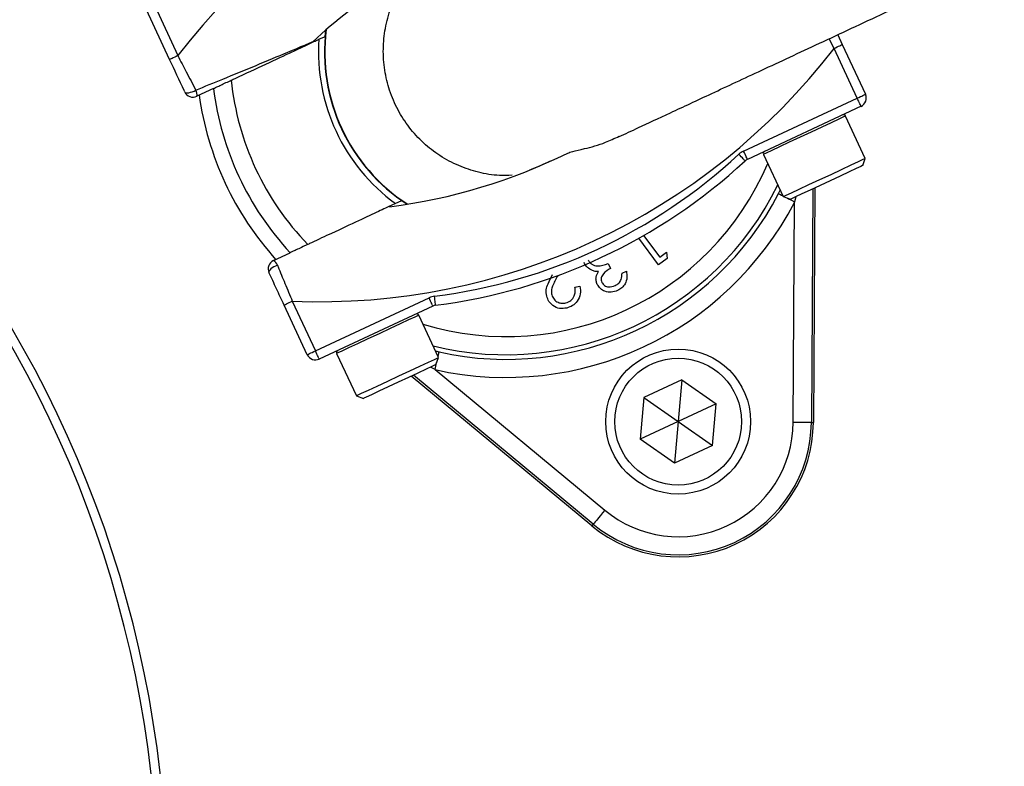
# Model space of a CAD drawing. Header units: millimetres. Extents: x 2741 to 5178, y 1680 to 6494.
# Tile 25 of 30: x 4014 to 4231, y 5330 to 5495. Entities that reach past the tile are written whole.
import ezdxf

# ---------------------------------------------------------------- set-up
doc = ezdxf.new("R2010")
doc.units = ezdxf.units.MM
doc.header["$LTSCALE"] = 2

msp = doc.modelspace()

# ---------------------------------------------------------------- linework, layer by layer
at = {"color": 7, "linetype": 'Continuous', "lineweight": 25}
for p, q in [((4047.05, 5486.25), (4041.94, 5497.21)), ((4043.75, 5498.06), (4048.86, 5487.09)), ((4081.4, 5491.34), (4081.54, 5492.76)), ((4194.57, 5491.7), (4195.58, 5489.52)), ((4198.88, 5477.71), (4193.77, 5488.68)), ((4195.58, 5489.52), (4200.7, 5478.56)), ((4056.74, 5479.84), (4053.05, 5478.12)), ((4173.79, 5466.01), (4198.88, 5477.71)), ((4199.73, 5475.9), (4174.64, 5464.2)), ((4200.67, 5464.42), (4196.31, 5473.76)), ((4178.19, 5465.3), (4182.54, 5455.97)), ((4200.09, 5462.83), (4200.67, 5464.42)), ((4200.66, 5464.42), (4200.67, 5464.42)), ((4189.09, 5457.7), (4188.76, 5406.13)), ((4189.55, 5457.91), (4189.21, 5406.13)), ((4181.52, 5456.64), (4181.89, 5457.38)), ((4182.54, 5455.97), (4184.14, 5455.39)), ((4099.48, 5454.29), (4098.3, 5455.09)), ((4184.76, 5406.15), (4185.07, 5454.8)), ((4155.01, 5440.94), (4150.68, 5446.79)), ((4151.72, 5447.38), (4155.27, 5442.59)), ((4069.95, 5441.87), (4073.64, 5443.59)), ((4156.9, 5442.34), (4155.01, 5440.94)), ((4155.27, 5442.59), (4156.78, 5443.7)), ((4156.78, 5443.7), (4156.9, 5442.34)), ((4143.91, 5441.24), (4144.43, 5440.12)), ((4132.81, 5438.56), (4132.74, 5438.43)), ((4146.95, 5439.09), (4147.92, 5439.54)), ((4136.55, 5435.98), (4137.66, 5436.24)), ((4079.25, 5421.93), (4104.34, 5433.63)), ((4077.44, 5421.08), (4072.32, 5432.05)), ((4074.14, 5432.89), (4079.25, 5421.93)), ((4105.19, 5431.82), (4080.1, 5420.12)), ((4106.41, 5420.47), (4102.06, 5429.8)), ((4083.93, 5421.35), (4088.29, 5412.02)), ((4105.74, 5421.91), (4106.55, 5421.68)), ((4105.83, 5418.88), (4106.41, 5420.47)), ((4140.31, 5383.32), (4100.42, 5416.35)), ((4140.6, 5383.67), (4100.88, 5416.57)), ((4105.68, 5417.78), (4143.15, 5386.75)), ((4160.16, 5415.52), (4151.79, 5411.62)), ((4160.16, 5415.52), (4159.35, 5406.32)), ((4160.16, 5415.52), (4167.72, 5410.22)), ((4088.29, 5412.02), (4089.88, 5411.44)), ((4151.79, 5411.62), (4150.98, 5402.41)), ((4151.79, 5411.62), (4159.35, 5406.32)), ((4167.72, 5410.22), (4159.35, 5406.32)), ((4166.92, 5401.02), (4167.72, 5410.22)), ((4159.35, 5406.32), (4150.98, 5402.41)), ((4159.35, 5406.32), (4158.55, 5397.12)), ((4159.35, 5406.32), (4166.92, 5401.02)), ((4188.76, 5406.13), (4189.21, 5406.13)), ((4158.55, 5397.12), (4150.98, 5402.41)), ((4166.92, 5401.02), (4158.55, 5397.12)), ((4140.6, 5383.67), (4140.31, 5383.32))]:
    msp.add_line(p, q, dxfattribs=at)
at = {"color": 8, "linetype": 'Continuous', "lineweight": 25}
for p, q in [((4193.77, 5488.68), (4192.66, 5490.81)), ((4185.36, 5455.96), (4185.07, 5454.8)), ((4105.68, 5417.78), (4104.63, 5418.31))]:
    msp.add_line(p, q, dxfattribs=at)
at = {"color": 7, "linetype": 'Continuous', "lineweight": 25, "flags": 128}
for points in [[(4080.01, 5490.69), (4081.22, 5491.26), (4081.4, 5491.34)], [(4193.77, 5488.68), (4194.12, 5488.84), (4194.46, 5489), (4194.78, 5489.15), (4195.05, 5489.28), (4195.28, 5489.38), (4195.44, 5489.46), (4195.55, 5489.51), (4195.58, 5489.52)], [(4048.86, 5487.09), (4048.51, 5486.93), (4048.17, 5486.77), (4047.86, 5486.62), (4047.58, 5486.49), (4047.36, 5486.39), (4047.19, 5486.31), (4047.09, 5486.26), (4047.05, 5486.25)], [(4050.39, 5479.09), (4050.5, 5478.97), (4050.69, 5478.9), (4050.95, 5478.88), (4051.27, 5478.91), (4051.64, 5478.99), (4052.03, 5479.12), (4052.44, 5479.28), (4052.83, 5479.48)], [(4198.88, 5477.71), (4199.24, 5477.88), (4199.58, 5478.04), (4199.89, 5478.18), (4200.16, 5478.31), (4200.39, 5478.42), (4200.56, 5478.49), (4200.66, 5478.54), (4200.7, 5478.56)], [(4199.73, 5475.9), (4199.71, 5475.94), (4199.66, 5476.04), (4199.59, 5476.21), (4199.48, 5476.43), (4199.35, 5476.71), (4199.21, 5477.02), (4199.05, 5477.36), (4198.88, 5477.71)], [(4174.12, 5463.86), (4174.1, 5463.88), (4174.02, 5463.97), (4173.89, 5464.1), (4173.73, 5464.29), (4173.52, 5464.51), (4173.28, 5464.76), (4173.03, 5465.04), (4172.76, 5465.32)], [(4174.64, 5464.2), (4174.62, 5464.24), (4174.57, 5464.34), (4174.49, 5464.51), (4174.39, 5464.73), (4174.26, 5465.01), (4174.12, 5465.32), (4173.96, 5465.66), (4173.79, 5466.01)], [(4182.54, 5455.97), (4182.58, 5455.99), (4183.16, 5456.26), (4184.35, 5456.81), (4186.09, 5457.62), (4188.23, 5458.62), (4190.63, 5459.74), (4193.1, 5460.89), (4195.45, 5461.99), (4197.52, 5462.96), (4199.16, 5463.72), (4200.23, 5464.22), (4200.66, 5464.42)], [(4200.09, 5462.83), (4200.08, 5462.82), (4199.67, 5462.63), (4198.65, 5462.16), (4197.09, 5461.43), (4195.14, 5460.52), (4192.93, 5459.49), (4190.67, 5458.43), (4188.51, 5457.43), (4186.65, 5456.56), (4185.24, 5455.9), (4184.38, 5455.5), (4184.14, 5455.39)], [(4098.3, 5455.09), (4098.13, 5455), (4096.91, 5454.44)], [(4070.85, 5440.83), (4070.45, 5440.65), (4070.07, 5440.45), (4069.72, 5440.23), (4069.42, 5440), (4069.19, 5439.77), (4069.03, 5439.56), (4068.97, 5439.37), (4068.99, 5439.21)], [(4105.19, 5431.82), (4105.17, 5431.85), (4105.12, 5431.95), (4105.04, 5432.12), (4104.94, 5432.35), (4104.81, 5432.62), (4104.67, 5432.93), (4104.51, 5433.27), (4104.34, 5433.63)], [(4105.78, 5431.99), (4105.78, 5432.03), (4105.76, 5432.14), (4105.74, 5432.32), (4105.71, 5432.57), (4105.67, 5432.87), (4105.63, 5433.21), (4105.58, 5433.58), (4105.53, 5433.97)], [(4072.32, 5432.05), (4072.36, 5432.06), (4072.46, 5432.11), (4072.63, 5432.19), (4072.86, 5432.3), (4073.13, 5432.42), (4073.44, 5432.57), (4073.78, 5432.73), (4074.14, 5432.89)], [(4077.44, 5421.08), (4077.47, 5421.1), (4077.58, 5421.15), (4077.74, 5421.23), (4077.97, 5421.33), (4078.24, 5421.46), (4078.56, 5421.6), (4078.9, 5421.76), (4079.25, 5421.93)], [(4080.1, 5420.12), (4080.08, 5420.15), (4080.03, 5420.25), (4079.95, 5420.42), (4079.85, 5420.65), (4079.72, 5420.92), (4079.57, 5421.23), (4079.42, 5421.57), (4079.25, 5421.93)], [(4088.29, 5412.02), (4088.54, 5412.14), (4089.45, 5412.56), (4090.94, 5413.25), (4092.9, 5414.17), (4095.2, 5415.24), (4097.65, 5416.39), (4100.09, 5417.52), (4102.32, 5418.56), (4104.18, 5419.43), (4105.53, 5420.06), (4106.28, 5420.41), (4106.41, 5420.47)], [(4105.83, 5418.88), (4105.7, 5418.81), (4104.97, 5418.47), (4103.67, 5417.87), (4101.89, 5417.04), (4099.79, 5416.06), (4097.53, 5415.01), (4095.3, 5413.96), (4093.27, 5413.02), (4091.62, 5412.25), (4090.47, 5411.71), (4089.92, 5411.46), (4089.88, 5411.44)], [(4188.76, 5406.13), (4188.67, 5406.13), (4188.43, 5406.13), (4188.06, 5406.13), (4187.56, 5406.14), (4186.96, 5406.14), (4186.27, 5406.14), (4185.53, 5406.15), (4184.76, 5406.15)], [(4143.15, 5386.75), (4142.66, 5386.16), (4142.18, 5385.58), (4141.74, 5385.06), (4141.36, 5384.59), (4141.04, 5384.21), (4140.8, 5383.92), (4140.65, 5383.74), (4140.6, 5383.67)]]:
    msp.add_lwpolyline(points, dxfattribs=at)
at = {"color": 8, "linetype": 'Continuous', "lineweight": 25, "flags": 128}
for points in [[(4196.31, 5473.76), (4196.31, 5473.75), (4195.87, 5473.55), (4194.8, 5473.05), (4193.17, 5472.29), (4191.1, 5471.33), (4188.74, 5470.23), (4186.28, 5469.08), (4183.88, 5467.96), (4181.74, 5466.96), (4180, 5466.15), (4178.8, 5465.59), (4178.23, 5465.32), (4178.19, 5465.3)], [(4181.52, 5456.64), (4181.6, 5456.6), (4181.81, 5456.49), (4182.14, 5456.32), (4182.45, 5456.16)], [(4183.47, 5455.63), (4183.73, 5455.5), (4184.39, 5455.16), (4185.07, 5454.8)], [(4102.06, 5429.8), (4101.93, 5429.74), (4101.18, 5429.39), (4099.82, 5428.76), (4097.96, 5427.9), (4095.73, 5426.86), (4093.3, 5425.72), (4090.85, 5424.58), (4088.55, 5423.51), (4086.58, 5422.59), (4085.09, 5421.89), (4084.19, 5421.47), (4083.93, 5421.35)], [(4106.32, 5420.66), (4106.4, 5421), (4106.48, 5421.37), (4106.53, 5421.6), (4106.55, 5421.68)], [(4105.68, 5417.78), (4105.85, 5418.53), (4106.01, 5419.26), (4106.07, 5419.54)]]:
    msp.add_lwpolyline(points, dxfattribs=at)
at = {"color": 7, "linetype": 'Continuous', "lineweight": 25}
for centre, radius in [((3796.56, 5300.39), 790), ((3796.56, 5300.39), 780), ((3796.56, 5300.39), 748.94), ((4159.35, 5406.32), 16), ((4159.35, 5406.32), 14)]:
    msp.add_circle(centre, radius, dxfattribs=at)
for centre, radius, start, end in [((3796.56, 5300.39), 738.95, 306.43528, 243.41913), ((3796.56, 5300.39), 750, 102.05976, 77.94024), ((3796.56, 5300.39), 250, 279.2069, 80.7931), ((3796.56, 5300.39), 248, 279.2818, 80.7182), ((4162.45, 5399.67), 143.33, 87.5829, 142.4171), ((3767.4, 5309.58), 526, 277.6513, 23.3134), ((4162.45, 5399.67), 123.33, 113.6355, 132.8003), ((4121.32, 5487.89), 40, 172.9043, 237.0957), ((4121.32, 5487.89), 41.4, 176.1144, 233.8856), ((4080.18, 5576.1), 143.33, 267.5829, 322.4171), ((4121.32, 5487.89), 60.99, 185.8562, 224.1438), ((4051.35, 5478.54), 1.75, 346.0471, 32.3363), ((4121.32, 5487.89), 65.07, 187.0993, 222.9007), ((4052.2, 5479.93), 2, 205, 295), ((4121.32, 5487.89), 68.42, 187.9236, 222.0712), ((4198.88, 5477.71), 2, 295, 25), ((4195.86, 5473.55), 0.5, 25, 115), ((4080.18, 5576.1), 123.33, 277.1997, 296.3645), ((4090.32, 5554.35), 121.33, 277.1997, 312.8003), ((4175.48, 5462.39), 4, 115, 132.8003), ((4175.48, 5462.39), 2, 115, 132.8003), ((4178.64, 5465.52), 0.5, 115, 205), ((4090.32, 5554.35), 123.33, 277.1997, 312.8003), ((4121.32, 5487.89), 67.83, 257.427, 332.573), ((4121.32, 5487.89), 71.83, 257.427, 332.573), ((4070.8, 5440.05), 2, 115, 205), ((4069.19, 5440.3), 1.75, 17.664, 63.9537), ((4106.03, 5430), 4, 97.1997, 115), ((4106.03, 5430), 2, 97.1997, 115), ((4101.61, 5429.59), 0.5, 25, 115), ((4079.25, 5421.93), 2, 205, 295), ((4084.39, 5421.56), 0.5, 115, 205), ((4159.35, 5406.32), 29.86, 230.3695, 359.6305), ((4159.35, 5406.32), 29.41, 230.3695, 359.6305), ((4159.35, 5406.32), 25.41, 230.3695, 359.6305)]:
    msp.add_arc(centre, radius, start, end, dxfattribs=at)
at = {"color": 8, "linetype": 'Continuous', "lineweight": 25}
for radius, start, end in [(40.07, 173.0133, 236.9867), (62.81, 253.0383, 336.9617), (66.81, 256.0524, 333.9476)]:
    msp.add_arc((4121.32, 5487.89), radius, start, end, dxfattribs=at)
at = {"color": 7, "linetype": 'Continuous', "lineweight": 25}
for points, knots in [([(5020.74, 4550.21), (5029.04, 4566.6), (5045.47, 4599.07), (5067.36, 4648.52), (5087.19, 4697.63), (5104.77, 4746.41), (5120.18, 4794.69), (5133.53, 4842.39), (5144.92, 4889.44), (5154.46, 4935.79), (5162.25, 4981.37), (5168.39, 5026.15), (5172.97, 5070.06), (5176.21, 5114.74), (5178.02, 5160.07), (5178.32, 5205.93), (5177.15, 5250.54), (5174.64, 5293.87), (5170.9, 5335.88), (5165.77, 5378.88), (5159.14, 5422.66), (5150.91, 5467), (5141.62, 5509.44), (5131.37, 5550.21), (5120.31, 5589.29), (5108.55, 5626.65), (5096.32, 5662.06), (5083.75, 5695.54), (5071.06, 5726.93), (5058.29, 5756.47), (5045.37, 5784.62), (5032.05, 5812), (5014.59, 5846.02), (4992.43, 5886.02), (4964.82, 5931.12), (4936.01, 5974.04), (4906.15, 6014.79), (4875.4, 6053.43), (4843.88, 6089.99), (4811.54, 6124.71), (4777.94, 6158.17), (4742.54, 6190.82), (4704.95, 6222.87), (4665.11, 6254.17), (4622.97, 6284.56), (4578.52, 6313.84), (4532.17, 6341.56), (4487.11, 6365.97), (4443.89, 6387.02), (4403.03, 6405.89), (4361.55, 6423.58), (4319.33, 6439.6), (4276.47, 6453.38), (4233.21, 6464.82), (4189.8, 6473.9), (4146.41, 6480.81), (4103.14, 6486.13), (4059.79, 6490.34), (4016.1, 6493.12), (3972.13, 6493.92), (3928.22, 6492.71), (3884.55, 6489.83), (3840.91, 6485.41), (3797.02, 6479.36), (3752.84, 6471.46), (3712.16, 6462.93), (3674.66, 6454.69), (3639.96, 6446.75), (3604.27, 6437.37), (3568.87, 6425.81), (3534.75, 6412.71), (3501.22, 6400.82), (3468.44, 6387.64), (3431.94, 6371.76), (3391.9, 6352.52), (3348.53, 6329.38), (3305.73, 6304.1), (3264.04, 6276.96), (3223.96, 6248.33), (3185.73, 6218.47), (3149.33, 6187.51), (3114.77, 6155.54), (3082.03, 6122.69), (3051.08, 6089.03), (3021.92, 6054.69), (2996.75, 6022.59), (2975.15, 5993.03), (2956.7, 5966.21), (2939.21, 5939.19), (2922.7, 5912.04), (2907.29, 5884.79), (2892.95, 5857.52), (2879.41, 5829.8), (2866.8, 5801.86), (2854.81, 5772.98), (2843.41, 5742.93), (2832.37, 5710.72), (2821.89, 5676.31), (2812.23, 5639.92), (2803.61, 5601.58), (2796.18, 5561.31), (2790.22, 5518.91), (2786.56, 5483.59), (2785.42, 5462.41), (2785.08, 5456.1)], [0, 0, 0, 0, 0.012608, 0.024975, 0.0371, 0.04896, 0.060551, 0.071879, 0.082951, 0.093773, 0.10435, 0.114687, 0.124786, 0.134651, 0.145427, 0.155917, 0.166124, 0.176051, 0.1857, 0.195073, 0.205768, 0.216084, 0.226022, 0.235583, 0.244933, 0.253893, 0.262463, 0.270644, 0.278434, 0.285704, 0.292728, 0.299693, 0.3066, 0.318974, 0.331067, 0.342887, 0.35444, 0.365734, 0.376773, 0.387562, 0.398298, 0.40931, 0.420606, 0.432193, 0.444074, 0.456258, 0.468711, 0.481135, 0.491421, 0.501705, 0.512023, 0.522365, 0.532687, 0.542911, 0.553061, 0.563114, 0.57306, 0.582978, 0.593005, 0.603098, 0.613151, 0.623147, 0.633132, 0.643253, 0.653552, 0.663933, 0.671781, 0.679904, 0.68836, 0.697102, 0.705451, 0.713439, 0.721518, 0.729696, 0.740756, 0.751997, 0.763425, 0.774865, 0.78613, 0.797223, 0.808151, 0.818917, 0.829526, 0.839982, 0.850287, 0.860445, 0.86797, 0.875415, 0.882781, 0.89006, 0.897222, 0.904267, 0.9112, 0.918394, 0.925307, 0.932658, 0.940447, 0.948675, 0.957341, 0.966281, 0.975645, 0.985439, 0.995664, 1, 1, 1, 1]), ([(3375.63, 4613.49), (3375.63, 4613.49), (3363.23, 4621.76), (3337.04, 4636.87), (3300.63, 4663.54), (3265.34, 4691.81), (3231.83, 4722.12), (3200.03, 4754.26), (3170.05, 4788.2), (3141.95, 4823.86), (3115.84, 4861.05), (3091.84, 4899.6), (3070.01, 4939.47), (3050.46, 4980.61), (3033.23, 5022.94), (3018.37, 5066.25), (3005.95, 5110.33), (2996.04, 5154.96), (2988.68, 5200.05), (2983.94, 5245.52), (2981.77, 5291.29), (2982.16, 5337.18), (2985.1, 5382.99), (2990.58, 5428.48), (2998.61, 5473.57), (3009.24, 5518.17), (3022.41, 5562.2), (3038.05, 5605.49), (3056.06, 5647.85), (3076.39, 5689.07), (3097.01, 5725.58), (3117.38, 5757.59), (3136.94, 5785.41), (3157.67, 5812.37), (3182.21, 5841.68), (3211.03, 5872.9), (3244.64, 5905.35), (3279.83, 5935.69), (3316.54, 5963.81), (3354.63, 5989.72), (3394.16, 6013.49), (3434.95, 6035.04), (3476.81, 6054.25), (3519.6, 6071.04), (3563.26, 6085.32), (3607.7, 6097.14), (3652.8, 6106.48), (3698.35, 6113.3), (3744.14, 6117.57), (3790.02, 6119.26), (3835.94, 6118.31), (3881.8, 6114.77), (3927.46, 6108.67), (3972.72, 6100.05), (4017.35, 6088.95), (4061.25, 6075.36), (4104.33, 6059.26), (4146.52, 6040.69), (4187.67, 6019.77), (4227.59, 5996.59), (4266.1, 5971.26), (4303, 5943.89), (4338.2, 5914.51), (4371.7, 5883.2), (4403.45, 5850.03), (4433.32, 5815.16), (4461.17, 5778.75), (4486.94, 5740.82), (4510.52, 5701.41), (4531.91, 5660.6), (4551.02, 5618.6), (4567.77, 5575.6), (4582.06, 5531.79), (4593.83, 5487.36), (4603.01, 5442.36), (4609.65, 5396.88), (4613.76, 5351.02), (4615.33, 5305.01), (4614.34, 5259.05), (4610.77, 5213.27), (4604.59, 5167.75), (4595.84, 5122.56), (4584.58, 5077.85), (4570.85, 5033.84), (4554.69, 4990.74), (4536.56, 4949.41), (4516.23, 4910.19), (4502.42, 4884.76), (4494.41, 4872.74), (4494.41, 4872.74)], [0, 0, 0, 0, 0, 0.011727, 0.023483, 0.035251, 0.04701, 0.05874, 0.070524, 0.082337, 0.094158, 0.105971, 0.117755, 0.129604, 0.14149, 0.153396, 0.165302, 0.177189, 0.189038, 0.200911, 0.212822, 0.224752, 0.236683, 0.248594, 0.260468, 0.272375, 0.284319, 0.296283, 0.308246, 0.320191, 0.332098, 0.340926, 0.349763, 0.358602, 0.367432, 0.379564, 0.391706, 0.403839, 0.415771, 0.427742, 0.439731, 0.45172, 0.463691, 0.475623, 0.487537, 0.499488, 0.511459, 0.52343, 0.535381, 0.547295, 0.559211, 0.571166, 0.583139, 0.595113, 0.607067, 0.618984, 0.630925, 0.642904, 0.654902, 0.666901, 0.678881, 0.690823, 0.702701, 0.714615, 0.726549, 0.738482, 0.750397, 0.762275, 0.774211, 0.786186, 0.798179, 0.810173, 0.822148, 0.834084, 0.845993, 0.857939, 0.869905, 0.88187, 0.893817, 0.905726, 0.917652, 0.929617, 0.941602, 0.953585, 0.965549, 0.977475, 0.988738, 1, 1, 1, 1, 1]), ([(4471.13, 4887.66), (4476.24, 4896.01), (4481.2, 4904.45), (4490.79, 4921.5), (4495.42, 4930.12), (4502.14, 4943.17), (4504.33, 4947.54), (4508.65, 4956.33), (4510.77, 4960.75), (4516.99, 4974.05), (4520.96, 4982.97), (4532.35, 5009.86), (4539.24, 5027.98), (4551.66, 5064.61), (4557.18, 5083.12), (4566.87, 5120.52), (4571.04, 5139.42), (4577.99, 5177.59), (4580.78, 5196.88), (4584.94, 5235.84), (4586.29, 5255.28), (4587.55, 5294.06), (4587.47, 5313.41), (4585.9, 5352.02), (4584.41, 5371.28), (4580.01, 5409.71), (4577.1, 5428.88), (4571.65, 5457.58), (4569.65, 5467.13), (4566.38, 5481.44), (4565.25, 5486.21), (4562.89, 5495.7), (4561.67, 5500.42), (4555.36, 5523.96), (4549.65, 5542.52), (4536.9, 5579.07), (4529.87, 5597.07), (4518.35, 5623.65), (4514.35, 5632.44), (4506.02, 5649.89), (4501.69, 5658.55), (4488.21, 5684.31), (4478.56, 5701.2), (4465.65, 5721.96), (4463.03, 5726.1), (4457.71, 5734.31), (4455.02, 5738.39), (4446.83, 5750.53), (4441.24, 5758.49), (4424.07, 5782.04), (4412.09, 5797.25), (4387.08, 5826.73), (4374.05, 5840.99), (4346.94, 5868.56), (4332.86, 5881.87), (4310.94, 5901.12), (4303.5, 5907.41), (4292.14, 5916.66), (4288.32, 5919.72), (4280.61, 5925.76), (4276.73, 5928.74), (4257.25, 5943.45), (4241.31, 5954.57), (4220.96, 5967.69), (4216.87, 5970.27), (4208.64, 5975.36), (4204.51, 5977.87), (4192.05, 5985.28), (4183.65, 5990.06), (4158.22, 6003.93), (4140.93, 6012.57), (4105.67, 6028.58), (4087.69, 6035.95), (4064.78, 6044.37), (4060.18, 6046.01), (4050.93, 6049.22), (4046.28, 6050.78), (4032.34, 6055.32), (4023.02, 6058.16), (4008.99, 6062.17), (4004.3, 6063.46), (3994.92, 6065.95), (3990.22, 6067.15), (3976.1, 6070.62), (3966.66, 6072.76), (3947.73, 6076.69), (3938.23, 6078.48), (3919.18, 6081.7), (3909.63, 6083.14), (3880.89, 6086.93), (3861.61, 6088.76), (3832.52, 6090.44), (3822.8, 6090.82), (3808.17, 6091.13), (3803.29, 6091.18), (3793.5, 6091.2), (3788.6, 6091.17), (3764.14, 6090.77), (3744.7, 6089.72), (3715.73, 6087.11), (3706.11, 6086.07), (3686.92, 6083.63), (3677.36, 6082.23), (3663.06, 6079.87), (3658.3, 6079.04), (3648.8, 6077.29), (3644.06, 6076.38), (3629.85, 6073.49), (3620.41, 6071.39), (3608.65, 6068.56), (3606.3, 6067.98), (3601.61, 6066.8), (3594.57, 6065), (3587.55, 6063.1), (3573.53, 6059.17), (3564.22, 6056.37), (3550.3, 6051.91), (3545.66, 6050.37), (3536.41, 6047.22), (3531.79, 6045.59), (3517.98, 6040.59), (3508.86, 6037.09), (3481.78, 6026.13), (3464.07, 6018.18), (3429.37, 6001.06), (3412.37, 5991.88), (3379.06, 5972.29), (3362.75, 5961.88), (3330.84, 5939.81), (3315.23, 5928.16), (3296.18, 5912.78), (3292.4, 5909.67), (3284.91, 5903.39), (3281.19, 5900.22), (3270.16, 5890.63), (3262.94, 5884.11), (3241.7, 5864.2), (3228.07, 5850.45), (3201.88, 5822.03), (3189.32, 5807.35), (3165.26, 5777.06), (3153.76, 5761.45), (3137.33, 5737.31), (3131.99, 5729.15), (3124.19, 5716.72), (3121.62, 5712.54), (3116.57, 5704.16), (3114.09, 5699.95), (3101.9, 5678.83), (3092.82, 5661.66), (3075.98, 5626.79), (3068.22, 5609.08), (3054.01, 5573.15), (3047.56, 5554.92), (3035.98, 5517.94), (3030.86, 5499.17), (3025.3, 5475.38), (3024.23, 5470.6), (3022.18, 5461.03), (3021.2, 5456.24), (3018.4, 5441.86), (3016.72, 5432.27), (3012.2, 5403.46), (3009.91, 5384.23), (3006.75, 5345.7), (3005.87, 5326.41), (3005.53, 5287.75), (3006.07, 5268.39), (3007.95, 5239.3), (3008.76, 5229.6), (3010.24, 5215.03), (3010.78, 5210.18), (3011.96, 5200.46), (3012.59, 5195.6), (3015.96, 5171.4), (3019.37, 5152.26), (3027.53, 5114.38), (3032.3, 5095.65), (3043.18, 5058.6), (3049.29, 5040.27), (3062.88, 5004.04), (3070.36, 4986.13), (3080.57, 4964), (3082.65, 4959.59), (3086.91, 4950.79), (3089.09, 4946.41), (3095.72, 4933.32), (3100.3, 4924.7), (3114.47, 4899.16), (3124.51, 4882.53), (3145.76, 4850.1), (3156.97, 4834.28), (3180.57, 4803.46), (3192.95, 4788.46), (3209.19, 4770.22), (3212.47, 4766.59), (3219.11, 4759.41), (3222.46, 4755.85), (3232.58, 4745.28), (3239.45, 4738.38), (3260.39, 4718.09), (3274.81, 4705.11), (3304.54, 4680.26), (3319.86, 4668.39), (3351.38, 4645.75), (3367.59, 4634.98), (3384.25, 4624.78)], [0, 0, 0, 0, 0.007812, 0.007812, 0.015625, 0.015625, 0.019531, 0.019531, 0.023437, 0.023437, 0.03125, 0.03125, 0.046875, 0.046875, 0.0625, 0.0625, 0.078125, 0.078125, 0.09375, 0.09375, 0.109375, 0.109375, 0.125, 0.125, 0.140625, 0.140625, 0.15625, 0.15625, 0.164062, 0.164062, 0.167969, 0.167969, 0.171875, 0.171875, 0.1875, 0.1875, 0.203125, 0.203125, 0.210937, 0.210937, 0.21875, 0.21875, 0.234375, 0.234375, 0.238281, 0.238281, 0.242187, 0.242187, 0.25, 0.25, 0.265625, 0.265625, 0.28125, 0.28125, 0.296875, 0.296875, 0.304687, 0.304687, 0.308594, 0.308594, 0.3125, 0.3125, 0.328125, 0.328125, 0.332031, 0.332031, 0.335937, 0.335937, 0.34375, 0.34375, 0.359375, 0.359375, 0.375, 0.375, 0.378906, 0.378906, 0.382812, 0.382812, 0.390625, 0.390625, 0.394531, 0.394531, 0.398437, 0.398437, 0.40625, 0.40625, 0.414062, 0.414062, 0.421875, 0.421875, 0.4375, 0.4375, 0.445312, 0.445312, 0.449219, 0.449219, 0.453125, 0.453125, 0.46875, 0.46875, 0.476562, 0.476562, 0.484375, 0.484375, 0.488281, 0.488281, 0.492187, 0.492187, 0.5, 0.5, 0.501953, 0.501953, 0.503906, 0.507812, 0.507812, 0.515625, 0.515625, 0.519531, 0.519531, 0.523437, 0.523437, 0.53125, 0.53125, 0.546875, 0.546875, 0.5625, 0.5625, 0.578125, 0.578125, 0.59375, 0.59375, 0.597656, 0.597656, 0.601562, 0.601562, 0.609375, 0.609375, 0.625, 0.625, 0.640625, 0.640625, 0.65625, 0.65625, 0.664062, 0.664062, 0.667969, 0.667969, 0.671875, 0.671875, 0.6875, 0.6875, 0.703125, 0.703125, 0.71875, 0.71875, 0.734375, 0.734375, 0.738281, 0.738281, 0.742187, 0.742187, 0.75, 0.75, 0.765625, 0.765625, 0.78125, 0.78125, 0.796875, 0.796875, 0.804687, 0.804687, 0.808594, 0.808594, 0.8125, 0.8125, 0.828125, 0.828125, 0.84375, 0.84375, 0.859375, 0.859375, 0.875, 0.875, 0.878906, 0.878906, 0.882812, 0.882812, 0.890625, 0.890625, 0.90625, 0.90625, 0.921875, 0.921875, 0.9375, 0.9375, 0.941406, 0.941406, 0.945312, 0.945312, 0.953125, 0.953125, 0.96875, 0.96875, 0.984375, 0.984375, 1, 1, 1, 1]), ([(4279.9, 5594.07), (4285.71, 5584.12), (4297.33, 5564.2), (4312.4, 5533.05), (4326.14, 5500.03), (4338.06, 5465), (4347.91, 5428.05), (4355.28, 5390.48), (4360.12, 5352.55), (4362.39, 5314.42), (4362.01, 5276.22), (4359.05, 5238.07), (4353.55, 5200.15), (4345.54, 5162.73), (4335.04, 5125.98), (4322.03, 5090.05), (4306.61, 5055.03), (4288.86, 5021.08), (4268.91, 4988.41), (4246.59, 4956.87), (4221.88, 4926.65), (4194.84, 4897.9), (4166.22, 4871.4), (4136.18, 4847.25), (4104.92, 4825.4), (4072.25, 4805.66), (4038.37, 4788.16), (4008.18, 4775.06), (3982.24, 4765.45), (3961.06, 4758.55), (3939.84, 4752.49), (3925.65, 4749.18), (3918.56, 4747.53)], [0, 0, 0, 0, 0.032167, 0.064364, 0.09653, 0.132001, 0.167593, 0.203225, 0.238817, 0.274287, 0.309786, 0.345406, 0.381068, 0.416688, 0.452187, 0.487685, 0.523305, 0.558966, 0.594586, 0.630084, 0.666776, 0.703512, 0.740203, 0.775576, 0.81107, 0.846604, 0.882097, 0.91747, 0.938401, 0.959332, 0.979666, 1, 1, 1, 1]), ([(4049.83, 4801.12), (4052.34, 4802.34), (4064.13, 4808.07), (4084.68, 4819.99), (4111.32, 4836.92), (4137.13, 4855.64), (4161.15, 4875.17), (4183.37, 4895.37), (4203.96, 4916.12), (4223.49, 4938), (4242.27, 4961.38), (4260.08, 4986.2), (4276.78, 5012.41), (4292.15, 5039.78), (4306.09, 5068.24), (4318.5, 5097.72), (4329.12, 5127.58), (4337.95, 5157.7), (4345.03, 5187.97), (4350.47, 5218.89), (4354.2, 5250.36), (4356.15, 5282.29), (4356.27, 5313.97), (4354.62, 5345.3), (4351.27, 5376.18), (4346.17, 5407.12), (4339.25, 5438.03), (4330.51, 5468.77), (4321.35, 5495.2), (4312.45, 5517.45), (4304.37, 5535.74), (4295.62, 5553.76), (4285.86, 5572.25), (4278.62, 5584.49), (4274.79, 5590.97)], [0, 0, 0, 0, 0.009081, 0.042659, 0.077208, 0.111785, 0.146335, 0.17791, 0.209485, 0.241408, 0.27333, 0.307026, 0.340748, 0.374444, 0.409119, 0.443823, 0.478498, 0.512194, 0.545916, 0.579611, 0.614288, 0.648992, 0.683669, 0.717337, 0.751031, 0.784699, 0.819347, 0.854024, 0.888673, 0.910324, 0.931976, 0.953739, 0.975501, 1, 1, 1, 1]), ([(4073.41, 4856.82), (4081.94, 4862.17), (4099, 4872.88), (4124.45, 4891.59), (4149.83, 4912.66), (4174.73, 4936.35), (4198.01, 4961.57), (4219.55, 4988.17), (4239.41, 5016.27), (4257.48, 5045.85), (4273.71, 5076.81), (4287.9, 5108.73), (4299.97, 5141.42), (4310.09, 5175.38), (4318.04, 5210.59), (4323.68, 5246.96), (4326.84, 5283.65), (4327.5, 5320.41), (4325.62, 5357.29), (4321.06, 5394.14), (4313.89, 5430.87), (4304.11, 5467.07), (4292.66, 5500.99), (4283.28, 5522.32), (4278.94, 5532.18)], [0, 0, 0, 0, 0.038473, 0.076945, 0.120869, 0.164933, 0.20905, 0.253124, 0.297055, 0.342211, 0.387503, 0.432846, 0.478147, 0.523311, 0.571153, 0.619154, 0.667207, 0.715204, 0.763043, 0.811658, 0.86044, 0.90928, 0.958066, 1, 1, 1, 1]), ([(4146.34, 5469.21), (4147.68, 5469.84), (4150.75, 5471.27), (4157.56, 5474.44), (4166.68, 5478.7), (4177.74, 5483.85), (4190.56, 5489.83), (4204.99, 5496.56), (4220.85, 5503.96), (4237.94, 5511.92), (4256.08, 5520.38), (4268.54, 5526.19), (4274.88, 5529.15)], [0, 0, 0, 0, 0.067587, 0.154393, 0.245577, 0.341084, 0.440585, 0.544165, 0.651941, 0.763818, 0.879822, 1, 1, 1, 1]), ([(4123.51, 4897.95), (4132.91, 4906.11), (4151.69, 4922.42), (4177.6, 4949.14), (4201.72, 4977.36), (4223.77, 5007.14), (4243.7, 5038.27), (4261.4, 5070.64), (4276.81, 5104.08), (4289.83, 5138.46), (4300.42, 5173.6), (4308.52, 5209.36), (4314.11, 5245.56), (4317.14, 5282.05), (4317.63, 5318.65), (4315.54, 5355.2), (4310.91, 5391.53), (4303.75, 5427.48), (4294.04, 5462.85), (4282.66, 5495.98), (4273.38, 5516.82), (4269.09, 5526.45)], [0, 0, 0, 0, 0.053024, 0.106046, 0.15907, 0.212092, 0.265115, 0.318138, 0.371161, 0.424183, 0.477207, 0.530229, 0.583253, 0.636275, 0.689299, 0.742321, 0.795345, 0.848367, 0.901391, 0.954413, 1, 1, 1, 1]), ([(4033.25, 4837.93), (4035.63, 4840.1), (4040.38, 4844.44), (4052.32, 4853.87), (4068.64, 4866.61), (4089.24, 4882.83), (4110.73, 4900.9), (4132.63, 4921.33), (4154.78, 4944.17), (4175.68, 4968.19), (4195.2, 4993.31), (4213.32, 5019.68), (4229.9, 5047.3), (4244.9, 5076.12), (4258.18, 5105.83), (4269.66, 5136.29), (4279.27, 5167.32), (4287.25, 5200.02), (4293.25, 5234.41), (4297.05, 5270.4), (4298.42, 5306.61), (4297.35, 5342.78), (4293.86, 5378.66), (4287.87, 5414.11), (4279.58, 5449.07), (4268.73, 5483.33), (4260.23, 5506.87), (4254.72, 5518.63), (4254.29, 5519.55)], [0, 0, 0, 0, 0.012652, 0.025321, 0.058969, 0.09264, 0.126298, 0.167026, 0.207849, 0.248693, 0.289493, 0.330202, 0.371721, 0.413393, 0.455141, 0.496888, 0.538556, 0.580073, 0.626334, 0.672756, 0.719232, 0.765654, 0.811915, 0.857828, 0.903899, 0.950023, 0.996093, 1, 1, 1, 1]), ([(4122.68, 5460.69), (4121.75, 5460.65), (4119.25, 5460.54), (4115.25, 5461.25), (4110.81, 5462.7), (4106.72, 5464.89), (4103.02, 5467.75), (4099.89, 5471.17), (4097.35, 5475.09), (4095.52, 5479.35), (4094.42, 5483.9), (4094.11, 5488.52), (4094.58, 5493.17), (4095.8, 5497.64), (4097.82, 5501.84), (4099.73, 5504.83), (4101.15, 5506.23), (4101.44, 5506.52)], [0, 0, 0, 0, 0.043363, 0.11647, 0.187497, 0.260585, 0.331573, 0.404621, 0.475573, 0.548584, 0.61952, 0.692512, 0.763456, 0.836456, 0.907431, 0.980462, 1, 1, 1, 1]), ([(4052.83, 5479.48), (4054.82, 5480.29), (4059.38, 5482.16), (4066.27, 5484.99), (4072.51, 5487.58), (4076.53, 5489.27), (4078.38, 5490.05), (4078.57, 5490.13), (4078.65, 5490.16)], [0, 0, 0, 0, 0.188573, 0.431986, 0.681105, 0.843209, 0.930549, 1, 1, 1, 1]), ([(4060.65, 5481.66), (4060.94, 5481.8), (4063.54, 5483.01), (4068.44, 5485.29), (4073.4, 5487.61), (4076.54, 5489.07), (4078.32, 5489.91), (4079.51, 5490.46), (4079.95, 5490.66), (4080, 5490.69), (4080.01, 5490.69)], [0, 0, 0, 0, 0.030043, 0.270729, 0.51143, 0.629022, 0.750646, 0.858091, 0.969501, 1, 1, 1, 1]), ([(4050.39, 5479.09), (4050.34, 5479.19), (4049.28, 5481.47), (4048.14, 5483.91), (4047.05, 5486.25)], [0, 0, 0, 0, 0.044, 1, 1, 1, 1]), ([(4048.86, 5487.09), (4049.48, 5485.9), (4050.83, 5483.3), (4052.13, 5480.82), (4052.83, 5479.48)], [0, 0, 0, 0, 0.458121, 1, 1, 1, 1]), ([(4056.75, 5479.84), (4056.76, 5479.85), (4056.79, 5479.86), (4057.1, 5480.01), (4057.84, 5480.35), (4058.88, 5480.84), (4059.87, 5481.3), (4060.47, 5481.58), (4060.65, 5481.66)], [0, 0, 0, 0, 0.076411, 0.279461, 0.482375, 0.690779, 0.909636, 1, 1, 1, 1]), ([(4134.95, 5465.59), (4135.27, 5465.7), (4136.01, 5465.95), (4138.97, 5466.62), (4142.65, 5467.56), (4145.3, 5468.83), (4146.3, 5469.31)], [0, 0, 0, 0, 0.190492, 0.439317, 0.789271, 1, 1, 1, 1]), ([(4131.12, 5463.79), (4130.9, 5463.69), (4129.17, 5462.87), (4127.84, 5462.34), (4126.69, 5461.87), (4126.53, 5461.8)], [0, 0, 0, 0, 0.108412, 0.870313, 1, 1, 1, 1]), ([(4096.91, 5454.44), (4096.91, 5454.44), (4096.87, 5454.42), (4096.13, 5454.08), (4093.28, 5452.75), (4088.8, 5450.66), (4083.55, 5448.21), (4079.6, 5446.37), (4077.83, 5445.54), (4077.55, 5445.41)], [0, 0, 0, 0, 0.002995, 0.191333, 0.379869, 0.586724, 0.815646, 0.971347, 1, 1, 1, 1]), ([(4077.55, 5445.41), (4077.32, 5445.3), (4076.64, 5444.98), (4075.54, 5444.47), (4074.49, 5443.98), (4073.9, 5443.71), (4073.68, 5443.61), (4073.66, 5443.6), (4073.65, 5443.59)], [0, 0, 0, 0, 0.1181453, 0.3512462, 0.5789571, 0.795817, 0.9235842, 1, 1, 1, 1]), ([(4070.85, 5440.83), (4070.9, 5440.71), (4071.43, 5439.41), (4072.52, 5436.79), (4073.59, 5434.2), (4074.14, 5432.89)], [0, 0, 0, 0, 0.04385, 0.51483, 1, 1, 1, 1]), ([(4140.11, 5439.8), (4139.74, 5440.03), (4139.09, 5440.45), (4138.72, 5441.13), (4138.56, 5441.43)], [0, 0, 0, 0, 0.559423, 1, 1, 1, 1]), ([(4139.49, 5441.98), (4139.59, 5441.79), (4139.8, 5441.43), (4140.46, 5440.9), (4141.91, 5440.44), (4143.11, 5440.92), (4143.91, 5441.24)], [0, 0, 0, 0, 0.125582, 0.25121, 0.500631, 1, 1, 1, 1]), ([(4144.43, 5440.12), (4143.84, 5439.78), (4142.96, 5439.26), (4142.36, 5438.2), (4142.3, 5437.52), (4142.41, 5437.2), (4142.47, 5437.04)], [0, 0, 0, 0, 0.499396, 0.749028, 0.874536, 1, 1, 1, 1]), ([(4072.32, 5432.05), (4071.76, 5433.25), (4070.62, 5435.69), (4069.54, 5438.02), (4068.99, 5439.21)], [0, 0, 0, 0, 0.492252, 1, 1, 1, 1]), ([(4130.32, 5433.99), (4130.25, 5434.47), (4130.12, 5435.41), (4130.7, 5437.04), (4131.27, 5438.1), (4131.63, 5438.75)], [0, 0, 0, 0, 0.279325, 0.559181, 1, 1, 1, 1]), ([(4132.74, 5438.43), (4132.32, 5437.71), (4131.75, 5436.71), (4131.3, 5435.27), (4131.39, 5434.62), (4131.44, 5434.29)], [0, 0, 0, 0, 0.560688, 0.780473, 1, 1, 1, 1]), ([(4141.72, 5439.42), (4141.4, 5439.43), (4140.84, 5439.46), (4140.33, 5439.7), (4140.11, 5439.8)], [0, 0, 0, 0, 0.559835, 1, 1, 1, 1]), ([(4141.49, 5436.59), (4141.39, 5436.85), (4141.19, 5437.37), (4141.19, 5438.39), (4141.52, 5439.03), (4141.72, 5439.42)], [0, 0, 0, 0, 0.280506, 0.560788, 1, 1, 1, 1]), ([(4145.45, 5436.35), (4145.72, 5436.51), (4146.27, 5436.82), (4146.91, 5437.78), (4146.93, 5438.59), (4146.95, 5439.09)], [0, 0, 0, 0, 0.280637, 0.560361, 1, 1, 1, 1]), ([(4147.92, 5439.54), (4147.99, 5439.07), (4148.13, 5438.12), (4147.73, 5436.8), (4146.97, 5435.8), (4146.31, 5435.43), (4145.98, 5435.25)], [0, 0, 0, 0, 0.280286, 0.559679, 0.779747, 1, 1, 1, 1]), ([(4134.53, 5432.5), (4134.93, 5432.64), (4135.73, 5432.93), (4136.43, 5433.94), (4136.66, 5435), (4136.59, 5435.65), (4136.55, 5435.98)], [0, 0, 0, 0, 0.279442, 0.558558, 0.779021, 1, 1, 1, 1]), ([(4137.66, 5436.24), (4137.73, 5435.65), (4137.87, 5434.47), (4137.17, 5432.92), (4136.07, 5431.82), (4135.18, 5431.53), (4134.74, 5431.38)], [0, 0, 0, 0, 0.2800373, 0.5595025, 0.77964, 1, 1, 1, 1]), ([(4145.98, 5435.25), (4145.52, 5435.09), (4144.6, 5434.77), (4143.22, 5434.98), (4142.11, 5435.62), (4141.7, 5436.27), (4141.49, 5436.59)], [0, 0, 0, 0, 0.280083, 0.559869, 0.780098, 1, 1, 1, 1]), ([(4142.47, 5437.04), (4142.66, 5436.78), (4143.03, 5436.26), (4144.19, 5435.95), (4144.97, 5436.2), (4145.45, 5436.35)], [0, 0, 0, 0, 0.278859, 0.560052, 1, 1, 1, 1]), ([(4134.74, 5431.38), (4134.2, 5431.3), (4133.13, 5431.14), (4131.73, 5431.81), (4130.73, 5432.79), (4130.45, 5433.59), (4130.32, 5433.99)], [0, 0, 0, 0, 0.279979, 0.559309, 0.779654, 1, 1, 1, 1]), ([(4131.44, 5434.29), (4131.58, 5433.94), (4131.85, 5433.24), (4132.73, 5432.63), (4133.66, 5432.36), (4134.24, 5432.45), (4134.53, 5432.5)], [0, 0, 0, 0, 0.279126, 0.559037, 0.779432, 1, 1, 1, 1])]:
    msp.add_open_spline(points, degree=3, knots=knots, dxfattribs=at)

doc.saveas('drawing.dxf')
